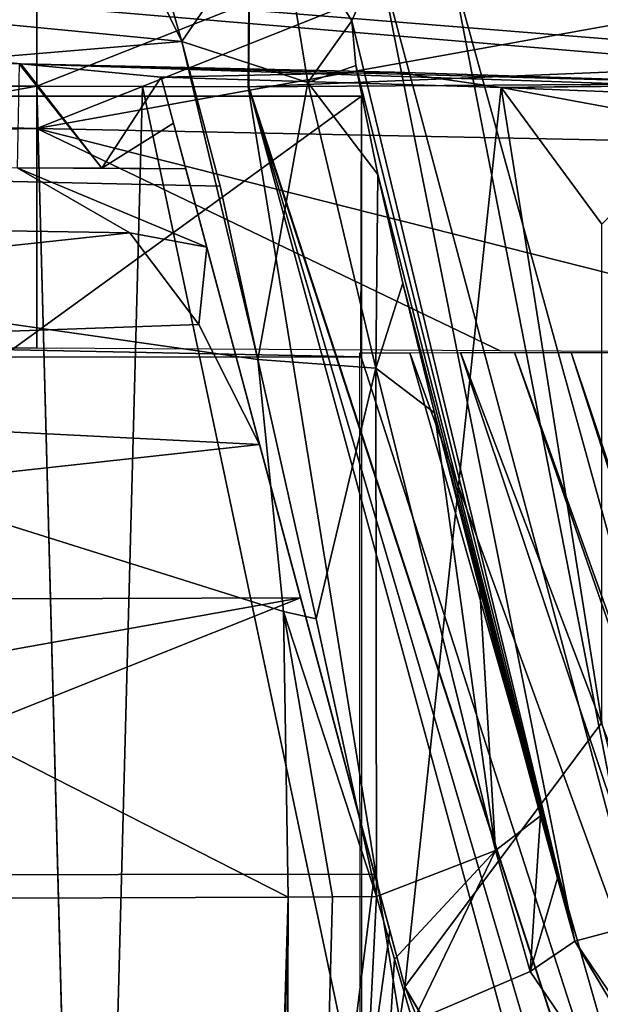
# Model space of a CAD drawing. Extents: x -54 to 446, y -6 to 1400.
# Tile 247 of 254: x 92.4 to 95.89, y 1388.41 to 1394.33. Entities that reach past the tile are written whole.
import ezdxf

# ---------------------------------------------------------------- set-up
doc = ezdxf.new("R2010")
doc.units = 0
doc.header["$LTSCALE"] = 52.148148
for name, color, linetype in [('1004', 7, 'CONTINUOUS'), ('1024', 7, 'CONTINUOUS'), ('1036', 7, 'CONTINUOUS'), ('1044', 7, 'CONTINUOUS'), ('1073', 7, 'CONTINUOUS'), ('1153', 7, 'CONTINUOUS'), ('1177', 7, 'CONTINUOUS'), ('1179', 7, 'CONTINUOUS'), ('1206', 7, 'CONTINUOUS'), ('1210', 7, 'CONTINUOUS'), ('1218', 7, 'CONTINUOUS'), ('1266', 7, 'CONTINUOUS'), ('1268', 7, 'CONTINUOUS'), ('1302', 7, 'CONTINUOUS'), ('1334', 7, 'CONTINUOUS'), ('1349', 7, 'CONTINUOUS'), ('1368', 7, 'CONTINUOUS'), ('1391', 7, 'CONTINUOUS'), ('1394', 7, 'CONTINUOUS'), ('1395', 7, 'CONTINUOUS'), ('1406', 7, 'CONTINUOUS'), ('1417', 7, 'CONTINUOUS'), ('1437', 7, 'CONTINUOUS'), ('1447', 7, 'CONTINUOUS'), ('1455', 7, 'CONTINUOUS'), ('1458', 7, 'CONTINUOUS'), ('1563', 7, 'CONTINUOUS'), ('1565', 7, 'CONTINUOUS'), ('868', 7, 'CONTINUOUS'), ('878', 7, 'CONTINUOUS'), ('879', 7, 'CONTINUOUS'), ('887', 7, 'CONTINUOUS'), ('923', 7, 'CONTINUOUS'), ('940', 7, 'CONTINUOUS'), ('960', 7, 'CONTINUOUS'), ('967', 7, 'CONTINUOUS')]:
    doc.layers.add(name, color=color, linetype=linetype)

msp = doc.modelspace()

# ---------------------------------------------------------------- linework, layer by layer
at = {"layer": '1004', "color": 7, "linetype": 'CONTINUOUS'}
for points in [[(99.4544, 1393.8298, 10.4543), (92.404, 1394.0651, 9.9133), (96.9, 1393.9417, 8.3363), (99.4544, 1393.8298, 10.4543)], [(92.404, 1394.0651, 9.9133), (92.404, 1394.0651, 7.961), (94.6522, 1394.0151, 8.1577), (92.404, 1394.0651, 9.9133)], [(92.404, 1394.0651, 9.9133), (94.6522, 1394.0151, 8.1577), (96.9, 1393.9417, 8.3363), (92.404, 1394.0651, 9.9133)]]:
    msp.add_3dface(points, dxfattribs=at)
at = {"layer": '1024', "color": 7, "linetype": 'CONTINUOUS'}
for points in [[(93.2484, 1393.9842, 6.8), (94.7151, 1388.5104, 6.8), (95.2944, 1393.9225, 6.8), (93.2484, 1393.9842, 6.8)], [(95.2944, 1393.9225, 6.8), (94.7151, 1388.5104, 6.8), (95.9, 1390.1, 6.8), (95.2944, 1393.9225, 6.8)], [(97.3398, 1393.8423, 6.8), (95.2944, 1393.9225, 6.8), (96.5001, 1393.7, 6.8), (97.3398, 1393.8423, 6.8)], [(95.2944, 1393.9225, 6.8), (95.9, 1393.1, 6.8), (96.5001, 1393.7, 6.8), (95.2944, 1393.9225, 6.8)], [(95.9, 1393.1, 6.8), (95.2944, 1393.9225, 6.8), (95.9, 1390.1, 6.8), (95.9, 1393.1, 6.8)], [(94.7151, 1388.5104, 6.8), (97.6922, 1383.3544, 6.8), (95.9, 1390.1, 6.8), (94.7151, 1388.5104, 6.8)]]:
    msp.add_3dface(points, dxfattribs=at)
at = {"layer": '1036', "color": 7, "linetype": 'CONTINUOUS'}
for points in [[(92.3809, 1393.4397, -3.9784), (92.8914, 1393.4363, -3.8202), (92.3945, 1394.0652, 7.9602), (92.3809, 1393.4397, -3.9784)], [(92.3945, 1394.0652, 7.9602), (92.8914, 1393.4363, -3.8202), (92.3993, 1394.0652, 7.9606), (92.3945, 1394.0652, 7.9602)], [(92.3993, 1394.0652, 7.9606), (92.8914, 1393.4363, -3.8202), (92.404, 1394.0651, 7.961), (92.3993, 1394.0652, 7.9606)], [(92.8914, 1393.4363, -3.8202), (93.2484, 1393.9842, 6.8), (92.404, 1394.0651, 7.961), (92.8914, 1393.4363, -3.8202)], [(92.404, 1394.0651, 7.961), (93.2484, 1393.9842, 6.8), (94.6522, 1394.0151, 8.1577), (92.404, 1394.0651, 7.961)], [(93.3223, 1393.7084, 1.5757), (93.2484, 1393.9842, 6.8), (92.8914, 1393.4363, -3.8202), (93.3223, 1393.7084, 1.5757)], [(93.2484, 1393.9842, 6.8), (95.2944, 1393.9225, 6.8), (94.6522, 1394.0151, 8.1577), (93.2484, 1393.9842, 6.8)], [(94.6522, 1394.0151, 8.1577), (95.2944, 1393.9225, 6.8), (96.9, 1393.9417, 8.3363), (94.6522, 1394.0151, 8.1577)], [(96.9, 1393.9417, 8.3363), (95.2944, 1393.9225, 6.8), (96.8999, 1393.9384, 8.2744), (96.9, 1393.9417, 8.3363)], [(95.2944, 1393.9225, 6.8), (97.3398, 1393.8423, 6.8), (96.8999, 1393.9384, 8.2744), (95.2944, 1393.9225, 6.8)], [(93.3962, 1393.4326, -3.6487), (93.3223, 1393.7084, 1.5757), (92.8914, 1393.4363, -3.8202), (93.3962, 1393.4326, -3.6487)]]:
    msp.add_3dface(points, dxfattribs=at)
at = {"layer": '1044', "color": 7, "linetype": 'CONTINUOUS'}
for points in [[(96.1152, 1388.8855, 3.3523), (94.5576, 1394.6985, 3.3523), (94.9903, 1394.6728, 4.3329), (96.1152, 1388.8855, 3.3523)], [(96.1991, 1394.3642, 4.8), (96.5567, 1389.0038, 4.379), (94.9903, 1394.6728, 4.3329), (96.1991, 1394.3642, 4.8)], [(96.5567, 1389.0038, 4.379), (96.1152, 1388.8855, 3.3523), (94.9903, 1394.6728, 4.3329), (96.5567, 1389.0038, 4.379)]]:
    msp.add_3dface(points, dxfattribs=at)
at = {"layer": '1073', "color": 7, "linetype": 'CONTINUOUS'}
for points in [[(93.3736, 1394.1986, -7.2689), (93.1257, 1395.0472, -5.7619), (93.9536, 1395.0458, -3.9117), (93.3736, 1394.1986, -7.2689)], [(93.3736, 1394.1986, -7.2689), (93.9536, 1395.0458, -3.9117), (94.1307, 1393.9527, -6.9483), (93.3736, 1394.1986, -7.2689)], [(93.9536, 1395.0458, -3.9117), (94.3965, 1394.3231, -3.8841), (94.1307, 1393.9527, -6.9483), (93.9536, 1395.0458, -3.9117)], [(94.3965, 1394.3231, -3.8841), (94.4192, 1394.0558, -5.2394), (94.1307, 1393.9527, -6.9483), (94.3965, 1394.3231, -3.8841)], [(94.4192, 1394.0558, -5.2394), (94.5517, 1393.3984, -6.4463), (94.1307, 1393.9527, -6.9483), (94.4192, 1394.0558, -5.2394)]]:
    msp.add_3dface(points, dxfattribs=at)
at = {"layer": '1153', "color": 7, "linetype": 'CONTINUOUS'}
for points in [[(94.1814, 1390.7245, -9.322), (93.8297, 1392.2862, -8.8263), (94.541, 1392.2326, -8.3491), (94.1814, 1390.7245, -9.322)], [(94.5443, 1389.0545, -9.3384), (94.1814, 1390.7245, -9.322), (94.541, 1392.2326, -8.3491), (94.5443, 1389.0545, -9.3384)], [(95.2609, 1389.3312, -8.8253), (94.5443, 1389.0545, -9.3384), (94.541, 1392.2326, -8.3491), (95.2609, 1389.3312, -8.8253)], [(94.8938, 1391.9642, -7.6143), (95.2609, 1389.3312, -8.8253), (94.541, 1392.2326, -8.3491), (94.8938, 1391.9642, -7.6143)], [(95.1661, 1390.9017, -7.9571), (95.2609, 1389.3312, -8.8253), (94.8938, 1391.9642, -7.6143), (95.1661, 1390.9017, -7.9571)], [(95.5306, 1389.5398, -7.9669), (95.2609, 1389.3312, -8.8253), (95.1661, 1390.9017, -7.9571), (95.5306, 1389.5398, -7.9669)]]:
    msp.add_3dface(points, dxfattribs=at)
at = {"layer": '1177', "color": 7, "linetype": 'CONTINUOUS'}
for points in [[(94.7151, 1388.5104, 6.8), (93.2484, 1393.9842, 6.8), (93.3223, 1393.7084, 1.5757), (94.7151, 1388.5104, 6.8)], [(94.7151, 1388.5104, 6.8), (93.3223, 1393.7084, 1.5757), (93.3962, 1393.4326, -3.6487), (94.7151, 1388.5104, 6.8)], [(94.7151, 1388.5104, 6.8), (93.3962, 1393.4326, -3.6487), (93.5224, 1392.9618, -5.3752), (94.7151, 1388.5104, 6.8)], [(93.8404, 1391.7748, -6.6886), (94.7151, 1388.5104, 6.8), (93.5224, 1392.9618, -5.3752), (93.8404, 1391.7748, -6.6886)], [(94.7151, 1388.5104, -7.1241), (94.7151, 1388.5104, 6.8), (93.8404, 1391.7748, -6.6886), (94.7151, 1388.5104, -7.1241)], [(94.0879, 1390.8512, -7.1278), (94.7151, 1388.5104, -7.1241), (93.8404, 1391.7748, -6.6886), (94.0879, 1390.8512, -7.1278)], [(94.5334, 1389.1884, -7.2348), (94.6243, 1388.8494, -7.1796), (94.0879, 1390.8512, -7.1278), (94.5334, 1389.1884, -7.2348)], [(94.6243, 1388.8494, -7.1796), (94.7151, 1388.5104, -7.1241), (94.0879, 1390.8512, -7.1278), (94.6243, 1388.8494, -7.1796)]]:
    msp.add_3dface(points, dxfattribs=at)
at = {"layer": '1179', "color": 7, "linetype": 'CONTINUOUS'}
for points in [[(94.5576, 1394.6985, 3.3523), (95.7374, 1388.7843, -7.8474), (94.3965, 1394.3231, -3.8841), (94.5576, 1394.6985, 3.3523)], [(96.1152, 1388.8855, 3.3523), (95.7374, 1388.7843, -7.8474), (94.5576, 1394.6985, 3.3523), (96.1152, 1388.8855, 3.3523)], [(94.3965, 1394.3231, -3.8841), (95.7374, 1388.7843, -7.8474), (94.4192, 1394.0558, -5.2394), (94.3965, 1394.3231, -3.8841)], [(94.4192, 1394.0558, -5.2394), (95.7374, 1388.7843, -7.8474), (94.5517, 1393.3984, -6.4463), (94.4192, 1394.0558, -5.2394)], [(94.5517, 1393.3984, -6.4463), (95.7374, 1388.7843, -7.8474), (94.7024, 1392.7458, -7.1149), (94.5517, 1393.3984, -6.4463)], [(95.7374, 1388.7843, -7.8474), (94.8938, 1391.9642, -7.6143), (94.7024, 1392.7458, -7.1149), (95.7374, 1388.7843, -7.8474)], [(95.1661, 1390.9017, -7.9571), (94.8938, 1391.9642, -7.6143), (95.6335, 1389.1639, -7.9076), (95.1661, 1390.9017, -7.9571)], [(94.8938, 1391.9642, -7.6143), (95.7374, 1388.7843, -7.8474), (95.6335, 1389.1639, -7.9076), (94.8938, 1391.9642, -7.6143)], [(95.5306, 1389.5398, -7.9669), (95.1661, 1390.9017, -7.9571), (95.6335, 1389.1639, -7.9076), (95.5306, 1389.5398, -7.9669)]]:
    msp.add_3dface(points, dxfattribs=at)
at = {"layer": '1206', "color": 7, "linetype": 'CONTINUOUS'}
for points in [[(94.7151, 1388.5104, -7.1241), (97.824, 1383.2247, -5.4066), (94.7151, 1388.5104, 6.8), (94.7151, 1388.5104, -7.1241)], [(97.824, 1383.2247, -5.4066), (97.6922, 1383.3544, 6.8), (94.7151, 1388.5104, 6.8), (97.824, 1383.2247, -5.4066)]]:
    msp.add_3dface(points, dxfattribs=at)
at = {"layer": '1210', "color": 7, "linetype": 'CONTINUOUS'}
for points in [[(98.7164, 1384.38, 3.3523), (95.7374, 1388.7843, -7.8474), (96.1152, 1388.8855, 3.3523), (98.7164, 1384.38, 3.3523)], [(98.5395, 1384.0865, -6.1812), (95.7374, 1388.7843, -7.8474), (98.7164, 1384.38, 3.3523), (98.5395, 1384.0865, -6.1812)]]:
    msp.add_3dface(points, dxfattribs=at)
at = {"layer": '1218', "color": 7, "linetype": 'CONTINUOUS'}
for points in [[(94.5334, 1389.1884, -7.2348), (89.9049, 1389.1817, -8.3556), (93, 1377.1, -6.8648), (94.5334, 1389.1884, -7.2348)], [(91, 1342.1, -4.5885), (95.449, 1346.5997, -3.9946), (89.9049, 1389.1817, -8.3556), (91, 1342.1, -4.5885)], [(89.9049, 1389.1817, -8.3556), (95.449, 1346.5997, -3.9946), (93, 1377.1, -6.8648), (89.9049, 1389.1817, -8.3556)], [(94.6243, 1388.8494, -7.1796), (94.5334, 1389.1884, -7.2348), (93, 1377.1, -6.8648), (94.6243, 1388.8494, -7.1796)], [(94.7151, 1388.5104, -7.1241), (94.6243, 1388.8494, -7.1796), (93, 1377.1, -6.8648), (94.7151, 1388.5104, -7.1241)], [(97.4661, 1381.5999, -5.4915), (94.7151, 1388.5104, -7.1241), (93, 1377.1, -6.8648), (97.4661, 1381.5999, -5.4915)], [(97.824, 1383.2247, -5.4066), (94.7151, 1388.5104, -7.1241), (97.4661, 1381.5999, -5.4915), (97.824, 1383.2247, -5.4066)]]:
    msp.add_3dface(points, dxfattribs=at)
at = {"layer": '1266', "color": 7, "linetype": 'CONTINUOUS'}
for points in [[(93.3962, 1393.4326, -3.6487), (92.8914, 1393.4363, -3.8202), (92.3809, 1393.4397, -3.9784), (93.3962, 1393.4326, -3.6487)], [(93.3962, 1393.4326, -3.6487), (92.3809, 1393.4397, -3.9784), (93.5224, 1392.9618, -5.3752), (93.3962, 1393.4326, -3.6487)], [(93.5224, 1392.9618, -5.3752), (92.3809, 1393.4397, -3.9784), (93.0589, 1393.0477, -5.3495), (93.5224, 1392.9618, -5.3752)], [(93.5224, 1392.9618, -5.3752), (93.0589, 1393.0477, -5.3495), (93.4747, 1392.4965, -6.1062), (93.5224, 1392.9618, -5.3752)], [(93.8404, 1391.7748, -6.6886), (93.5224, 1392.9618, -5.3752), (93.4747, 1392.4965, -6.1062), (93.8404, 1391.7748, -6.6886)]]:
    msp.add_3dface(points, dxfattribs=at)
at = {"layer": '1268', "color": 7, "linetype": 'CONTINUOUS'}
for points in [[(106.4951, 1393.3644, 10.8102), (107.1624, 1395.1341, 10.8343), (71.7692, 1396.161, 7.255), (106.4951, 1393.3644, 10.8102)], [(99.4544, 1393.8298, 10.4543), (106.4951, 1393.3644, 10.8102), (71.7692, 1396.161, 7.255), (99.4544, 1393.8298, 10.4543)], [(92.404, 1394.0651, 9.9133), (99.4544, 1393.8298, 10.4543), (71.7692, 1396.161, 7.255), (92.404, 1394.0651, 9.9133)], [(91.8536, 1394.0746, 9.8632), (92.404, 1394.0651, 9.9133), (71.7692, 1396.161, 7.255), (91.8536, 1394.0746, 9.8632)]]:
    msp.add_3dface(points, dxfattribs=at)
at = {"layer": '1302', "color": 7, "linetype": 'CONTINUOUS'}
for points in [[(95.2609, 1389.3312, -8.8253), (95.5306, 1389.5398, -7.9669), (95.4686, 1388.6031, -8.6977), (95.2609, 1389.3312, -8.8253)], [(95.4686, 1388.6031, -8.6977), (95.5306, 1389.5398, -7.9669), (95.6335, 1389.1639, -7.9076), (95.4686, 1388.6031, -8.6977)], [(94.6534, 1388.6771, -9.277), (94.5443, 1389.0545, -9.3384), (95.2609, 1389.3312, -8.8253), (94.6534, 1388.6771, -9.277)], [(94.7624, 1388.2997, -9.2153), (94.6534, 1388.6771, -9.277), (95.2609, 1389.3312, -8.8253), (94.7624, 1388.2997, -9.2153)], [(94.7624, 1388.2997, -9.2153), (95.2609, 1389.3312, -8.8253), (95.4686, 1388.6031, -8.6977), (94.7624, 1388.2997, -9.2153)], [(95.7374, 1388.7843, -7.8474), (95.4686, 1388.6031, -8.6977), (95.6335, 1389.1639, -7.9076), (95.7374, 1388.7843, -7.8474)]]:
    msp.add_3dface(points, dxfattribs=at)
at = {"layer": '1334', "color": 7, "linetype": 'CONTINUOUS'}
for points in [[(95.4686, 1388.6031, -8.6977), (95.7374, 1388.7843, -7.8474), (98.5395, 1384.0865, -6.1812), (95.4686, 1388.6031, -8.6977)], [(94.7624, 1388.2997, -9.2153), (95.4686, 1388.6031, -8.6977), (98.5395, 1384.0865, -6.1812), (94.7624, 1388.2997, -9.2153)]]:
    msp.add_3dface(points, dxfattribs=at)
at = {"layer": '1349', "color": 7, "linetype": 'CONTINUOUS'}
for points in [[(92.5, 1393.6759, 14.8064), (92.5, 1394.8047, 9.9219), (95.1686, 1394.7381, 10.1475), (92.5, 1393.6759, 14.8064)], [(97.8398, 1394.6388, 10.3468), (92.5, 1393.6759, 14.8064), (95.1686, 1394.7381, 10.1475), (97.8398, 1394.6388, 10.3468)], [(97.8398, 1393.5667, 14.9369), (92.5, 1393.6759, 14.8064), (97.8398, 1394.6388, 10.3468), (97.8398, 1393.5667, 14.9369)], [(92.5, 1392.3536, 19.6428), (92.5, 1393.6759, 14.8064), (95.2878, 1392.3367, 19.629), (92.5, 1392.3536, 19.6428)], [(95.2878, 1392.3367, 19.629), (92.5, 1393.6759, 14.8064), (97.8398, 1392.3236, 19.4838), (95.2878, 1392.3367, 19.629)], [(97.8398, 1392.3236, 19.4838), (92.5, 1393.6759, 14.8064), (97.8398, 1393.5667, 14.9369), (97.8398, 1392.3236, 19.4838)]]:
    msp.add_3dface(points, dxfattribs=at)
at = {"layer": '1368', "color": 7, "linetype": 'CONTINUOUS'}
for points in [[(94.4448, 1392.3248, 19.6392), (94.7442, 1392.3266, 19.638), (97.0537, 1384.2277, 18.7881), (94.4448, 1392.3248, 19.6392)], [(94.7442, 1392.3266, 19.638), (95.0509, 1392.3277, 19.6341), (98.5598, 1381.8535, 18.5259), (94.7442, 1392.3266, 19.638)], [(97.0537, 1384.2277, 18.7881), (94.7442, 1392.3266, 19.638), (98.5598, 1381.8535, 18.5259), (97.0537, 1384.2277, 18.7881)], [(95.0509, 1392.3277, 19.6341), (95.375, 1392.3282, 19.627), (98.7985, 1382.4697, 18.5737), (95.0509, 1392.3277, 19.6341)], [(98.5598, 1381.8535, 18.5259), (95.0509, 1392.3277, 19.6341), (98.7985, 1382.4697, 18.5737), (98.5598, 1381.8535, 18.5259)], [(95.375, 1392.3282, 19.627), (95.7159, 1392.3283, 19.6164), (98.7002, 1383.0471, 18.6391), (95.375, 1392.3282, 19.627)], [(98.7985, 1382.4697, 18.5737), (95.375, 1392.3282, 19.627), (98.7002, 1383.0471, 18.6391), (98.7985, 1382.4697, 18.5737)], [(95.7159, 1392.3283, 19.6164), (96.0275, 1392.328, 19.6039), (98.6116, 1383.6918, 18.7129), (95.7159, 1392.3283, 19.6164)], [(98.7002, 1383.0471, 18.6391), (95.7159, 1392.3283, 19.6164), (98.6116, 1383.6918, 18.7129), (98.7002, 1383.0471, 18.6391)]]:
    msp.add_3dface(points, dxfattribs=at)
at = {"layer": '1391', "color": 7, "linetype": 'CONTINUOUS'}
for points in [[(6.7, 1392.3537, 19.6422), (6.7, 1395.6194, 5.6881), (92.5, 1393.6759, 14.8064), (6.7, 1392.3537, 19.6422)], [(92.5, 1393.6759, 14.8064), (6.7, 1395.6194, 5.6881), (92.5, 1394.8047, 9.9219), (92.5, 1393.6759, 14.8064)], [(92.5, 1392.3536, 19.6428), (6.7, 1392.3537, 19.6422), (92.5, 1393.6759, 14.8064), (92.5, 1392.3536, 19.6428)]]:
    msp.add_3dface(points, dxfattribs=at)
at = {"layer": '1394', "color": 7, "linetype": 'CONTINUOUS'}
for points in [[(94.455, 1337.5341, -1.2022), (16.6696, 1337.5341, -1.2022), (94.455, 1393.8694, 4.7189), (94.455, 1337.5341, -1.2022)], [(16.6696, 1337.5341, -1.2022), (16.6696, 1393.8694, 4.7189), (94.455, 1393.8694, 4.7189), (16.6696, 1337.5341, -1.2022)]]:
    msp.add_3dface(points, dxfattribs=at)
at = {"layer": '1395', "color": 7, "linetype": 'CONTINUOUS'}
for points in [[(92.5, 1393.9304, 22.8245), (93.7725, 1393.9262, 22.824), (93.7757, 1394.4339, 22.6766), (92.5, 1393.9304, 22.8245)], [(92.5, 1394.3879, 22.7133), (92.5, 1393.9304, 22.8245), (93.7757, 1394.4339, 22.6766), (92.5, 1394.3879, 22.7133)], [(92.5, 1393.9304, 22.8245), (93.1351, 1393.9293, 22.8243), (93.7725, 1393.9262, 22.824), (92.5, 1393.9304, 22.8245)]]:
    msp.add_3dface(points, dxfattribs=at)
at = {"layer": '1406', "color": 7, "linetype": 'CONTINUOUS'}
for points in [[(93.7757, 1394.4339, 22.6766), (93.7725, 1393.9262, 22.824), (93.7773, 1394.4342, 22.6764), (93.7757, 1394.4339, 22.6766)], [(93.7753, 1393.9272, 22.8241), (93.7773, 1394.4342, 22.6764), (93.7725, 1393.9262, 22.824), (93.7753, 1393.9272, 22.8241)]]:
    msp.add_3dface(points, dxfattribs=at)
at = {"layer": '1417', "color": 7, "linetype": 'CONTINUOUS'}
for points in [[(92.5, 1393.9304, 22.8245), (-0.6573, 1393.9304, 22.8245), (24.3891, 1381.9774, 21.5682), (92.5, 1393.9304, 22.8245)], [(92.8188, 1381.9774, 21.5682), (92.5, 1393.9304, 22.8245), (24.3891, 1381.9774, 21.5682), (92.8188, 1381.9774, 21.5682)], [(93.1351, 1393.9293, 22.8243), (92.5, 1393.9304, 22.8245), (92.8188, 1381.9774, 21.5682), (93.1351, 1393.9293, 22.8243)], [(93.1351, 1393.9293, 22.8243), (92.8188, 1381.9774, 21.5682), (95.883, 1380.9284, 21.4579), (93.1351, 1393.9293, 22.8243)], [(93.7725, 1393.9262, 22.824), (93.1351, 1393.9293, 22.8243), (95.883, 1380.9284, 21.4579), (93.7725, 1393.9262, 22.824)], [(97.3137, 1383.058, 21.6817), (93.7725, 1393.9262, 22.824), (95.883, 1380.9284, 21.4579), (97.3137, 1383.058, 21.6817)]]:
    msp.add_3dface(points, dxfattribs=at)
at = {"layer": '1437', "color": 7, "linetype": 'CONTINUOUS'}
msp.add_3dface([(94.4448, 1392.3248, 19.6392), (97.0537, 1384.2277, 18.7881), (94.455, 1365.2998, 16.7987), (94.4448, 1392.3248, 19.6392)], dxfattribs=at)
at = {"layer": '1447', "color": 7, "linetype": 'CONTINUOUS'}
for points in [[(94.455, 1393.8694, 4.7189), (16.6696, 1393.8694, 4.7189), (94.4499, 1392.3015, 19.6367), (94.455, 1393.8694, 4.7189)], [(16.6696, 1393.8694, 4.7189), (16.6696, 1392.3015, 19.6367), (94.4499, 1392.3015, 19.6367), (16.6696, 1393.8694, 4.7189)]]:
    msp.add_3dface(points, dxfattribs=at)
at = {"layer": '1455', "color": 7, "linetype": 'CONTINUOUS'}
for points in [[(108.2155, 1394.52, 20.2096), (93.7753, 1393.9272, 22.8241), (101.1247, 1393.9769, 22.1845), (108.2155, 1394.52, 20.2096)], [(93.7753, 1393.9272, 22.8241), (108.2155, 1394.52, 20.2096), (93.7773, 1394.4342, 22.6764), (93.7753, 1393.9272, 22.8241)]]:
    msp.add_3dface(points, dxfattribs=at)
at = {"layer": '1458', "color": 7, "linetype": 'CONTINUOUS'}
for points in [[(-0.6573, 1393.9304, 22.8245), (92.5, 1394.3879, 22.7133), (-0.6573, 1394.3884, 22.713), (-0.6573, 1393.9304, 22.8245)], [(-0.6573, 1393.9304, 22.8245), (92.5, 1393.9304, 22.8245), (92.5, 1394.3879, 22.7133), (-0.6573, 1393.9304, 22.8245)]]:
    msp.add_3dface(points, dxfattribs=at)
at = {"layer": '1563', "color": 7, "linetype": 'CONTINUOUS'}
msp.add_3dface([(101.1247, 1393.9769, 22.1845), (93.7753, 1393.9272, 22.8241), (102.0039, 1363.7428, 19.6516), (101.1247, 1393.9769, 22.1845)], dxfattribs=at)
at = {"layer": '1565', "color": 7, "linetype": 'CONTINUOUS'}
for points in [[(97.3137, 1383.058, 21.6817), (93.7753, 1393.9272, 22.8241), (93.7725, 1393.9262, 22.824), (97.3137, 1383.058, 21.6817)], [(97.3137, 1383.058, 21.6817), (100.2718, 1371.8483, 20.5035), (93.7753, 1393.9272, 22.8241), (97.3137, 1383.058, 21.6817)], [(93.7753, 1393.9272, 22.8241), (100.2718, 1371.8483, 20.5035), (102.0039, 1363.7428, 19.6516), (93.7753, 1393.9272, 22.8241)]]:
    msp.add_3dface(points, dxfattribs=at)
at = {"layer": '868', "color": 7, "linetype": 'CONTINUOUS'}
msp.add_3dface([(94.5576, 1394.6985, 3.3523), (94.3965, 1394.3231, -3.8841), (93.9536, 1395.0458, -3.9117), (94.5576, 1394.6985, 3.3523)], dxfattribs=at)
at = {"layer": '878', "color": 7, "linetype": 'CONTINUOUS'}
for points in [[(94.0136, 1389.0492, -9.5036), (92.5494, 1339.8485, -6.234), (89.5499, 1389.0346, -10.4081), (94.0136, 1389.0492, -9.5036)], [(92.5494, 1339.8485, -6.234), (94.0136, 1389.0492, -9.5036), (93.0335, 1344.8036, -6.5309), (92.5494, 1339.8485, -6.234)], [(93.0335, 1344.8036, -6.5309), (94.0136, 1389.0492, -9.5036), (93.975, 1377.8866, -8.7347), (93.0335, 1344.8036, -6.5309)], [(94.5443, 1389.0545, -9.3384), (94.6534, 1388.6771, -9.277), (93.975, 1377.8866, -8.7347), (94.5443, 1389.0545, -9.3384)], [(94.2794, 1389.0518, -9.4225), (94.5443, 1389.0545, -9.3384), (93.975, 1377.8866, -8.7347), (94.2794, 1389.0518, -9.4225)], [(94.0136, 1389.0492, -9.5036), (94.2794, 1389.0518, -9.4225), (93.975, 1377.8866, -8.7347), (94.0136, 1389.0492, -9.5036)], [(92.5494, 1339.8485, -6.234), (90.2094, 1339.7917, -6.4811), (89.5499, 1389.0346, -10.4081), (92.5494, 1339.8485, -6.234)], [(94.6534, 1388.6771, -9.277), (94.7624, 1388.2997, -9.2153), (93.975, 1377.8866, -8.7347), (94.6534, 1388.6771, -9.277)]]:
    msp.add_3dface(points, dxfattribs=at)
at = {"layer": '879', "color": 7, "linetype": 'CONTINUOUS'}
for points in [[(92.3809, 1393.4397, -3.9784), (85.4068, 1393.1728, -6.2768), (93.0589, 1393.0477, -5.3495), (92.3809, 1393.4397, -3.9784)], [(85.4068, 1393.1728, -6.2768), (85.2568, 1392.2059, -7.5359), (93.0589, 1393.0477, -5.3495), (85.4068, 1393.1728, -6.2768)], [(93.0589, 1393.0477, -5.3495), (85.2568, 1392.2059, -7.5359), (93.4747, 1392.4965, -6.1062), (93.0589, 1393.0477, -5.3495)], [(85.2568, 1392.2059, -7.5359), (93.8404, 1391.7748, -6.6886), (93.4747, 1392.4965, -6.1062), (85.2568, 1392.2059, -7.5359)], [(85.1519, 1390.8217, -8.3188), (93.8404, 1391.7748, -6.6886), (85.2568, 1392.2059, -7.5359), (85.1519, 1390.8217, -8.3188)], [(94.0879, 1390.8512, -7.1278), (93.8404, 1391.7748, -6.6886), (85.1519, 1390.8217, -8.3188), (94.0879, 1390.8512, -7.1278)], [(85.1435, 1389.2447, -8.5044), (89.9049, 1389.1817, -8.3556), (94.0879, 1390.8512, -7.1278), (85.1435, 1389.2447, -8.5044)], [(85.1435, 1389.2447, -8.5044), (94.0879, 1390.8512, -7.1278), (85.1519, 1390.8217, -8.3188), (85.1435, 1389.2447, -8.5044)], [(89.9049, 1389.1817, -8.3556), (94.5334, 1389.1884, -7.2348), (94.0879, 1390.8512, -7.1278), (89.9049, 1389.1817, -8.3556)]]:
    msp.add_3dface(points, dxfattribs=at)
at = {"layer": '887', "color": 7, "linetype": 'CONTINUOUS'}
for points in [[(93.3736, 1394.1986, -7.2689), (93.8297, 1392.2862, -8.8263), (93.6037, 1393.3293, -8.1515), (93.3736, 1394.1986, -7.2689)], [(93.8297, 1392.2862, -8.8263), (93.3736, 1394.1986, -7.2689), (94.1307, 1393.9527, -6.9483), (93.8297, 1392.2862, -8.8263)], [(94.541, 1392.2326, -8.3491), (93.8297, 1392.2862, -8.8263), (94.1307, 1393.9527, -6.9483), (94.541, 1392.2326, -8.3491)], [(94.5517, 1393.3984, -6.4463), (94.541, 1392.2326, -8.3491), (94.1307, 1393.9527, -6.9483), (94.5517, 1393.3984, -6.4463)], [(94.541, 1392.2326, -8.3491), (94.5517, 1393.3984, -6.4463), (94.7024, 1392.7458, -7.1149), (94.541, 1392.2326, -8.3491)], [(94.8938, 1391.9642, -7.6143), (94.541, 1392.2326, -8.3491), (94.7024, 1392.7458, -7.1149), (94.8938, 1391.9642, -7.6143)]]:
    msp.add_3dface(points, dxfattribs=at)
at = {"layer": '923', "color": 7, "linetype": 'CONTINUOUS'}
msp.add_3dface([(93.3736, 1394.1986, -7.2689), (92.9455, 1395.0674, -5.763), (93.1257, 1395.0472, -5.7619), (93.3736, 1394.1986, -7.2689)], dxfattribs=at)
at = {"layer": '940', "color": 7, "linetype": 'CONTINUOUS'}
for points in [[(93.9844, 1390.7685, -9.3721), (93.8297, 1392.2862, -8.8263), (94.1814, 1390.7245, -9.322), (93.9844, 1390.7685, -9.3721)], [(94.5443, 1389.0545, -9.3384), (94.2794, 1389.0518, -9.4225), (93.9844, 1390.7685, -9.3721), (94.5443, 1389.0545, -9.3384)], [(94.5443, 1389.0545, -9.3384), (93.9844, 1390.7685, -9.3721), (94.1814, 1390.7245, -9.322), (94.5443, 1389.0545, -9.3384)], [(94.2794, 1389.0518, -9.4225), (94.0136, 1389.0492, -9.5036), (93.9844, 1390.7685, -9.3721), (94.2794, 1389.0518, -9.4225)]]:
    msp.add_3dface(points, dxfattribs=at)
at = {"layer": '960', "color": 7, "linetype": 'CONTINUOUS'}
for points in [[(85.4186, 1394.971, -7.1533), (92.9455, 1395.0674, -5.763), (93.3736, 1394.1986, -7.2689), (85.4186, 1394.971, -7.1533)], [(85.2382, 1393.5177, -9.0476), (85.4186, 1394.971, -7.1533), (93.3736, 1394.1986, -7.2689), (85.2382, 1393.5177, -9.0476)], [(85.2382, 1393.5177, -9.0476), (93.3736, 1394.1986, -7.2689), (93.6037, 1393.3293, -8.1515), (85.2382, 1393.5177, -9.0476)], [(85.2382, 1393.5177, -9.0476), (94.0136, 1389.0492, -9.5036), (89.5499, 1389.0346, -10.4081), (85.2382, 1393.5177, -9.0476)], [(94.0136, 1389.0492, -9.5036), (85.2382, 1393.5177, -9.0476), (93.9844, 1390.7685, -9.3721), (94.0136, 1389.0492, -9.5036)], [(93.9844, 1390.7685, -9.3721), (85.2382, 1393.5177, -9.0476), (93.8297, 1392.2862, -8.8263), (93.9844, 1390.7685, -9.3721)], [(93.8297, 1392.2862, -8.8263), (85.2382, 1393.5177, -9.0476), (93.6037, 1393.3293, -8.1515), (93.8297, 1392.2862, -8.8263)]]:
    msp.add_3dface(points, dxfattribs=at)
at = {"layer": '967', "color": 7, "linetype": 'CONTINUOUS'}
for points in [[(92.404, 1394.0651, 9.9133), (91.8536, 1394.0746, 9.8632), (92.404, 1394.0651, 7.961), (92.404, 1394.0651, 9.9133)], [(91.8536, 1394.0746, 9.8632), (92.3945, 1394.0652, 7.9602), (92.3993, 1394.0652, 7.9606), (91.8536, 1394.0746, 9.8632)], [(91.8536, 1394.0746, 9.8632), (92.3993, 1394.0652, 7.9606), (92.404, 1394.0651, 7.961), (91.8536, 1394.0746, 9.8632)]]:
    msp.add_3dface(points, dxfattribs=at)

doc.saveas('drawing.dxf')
